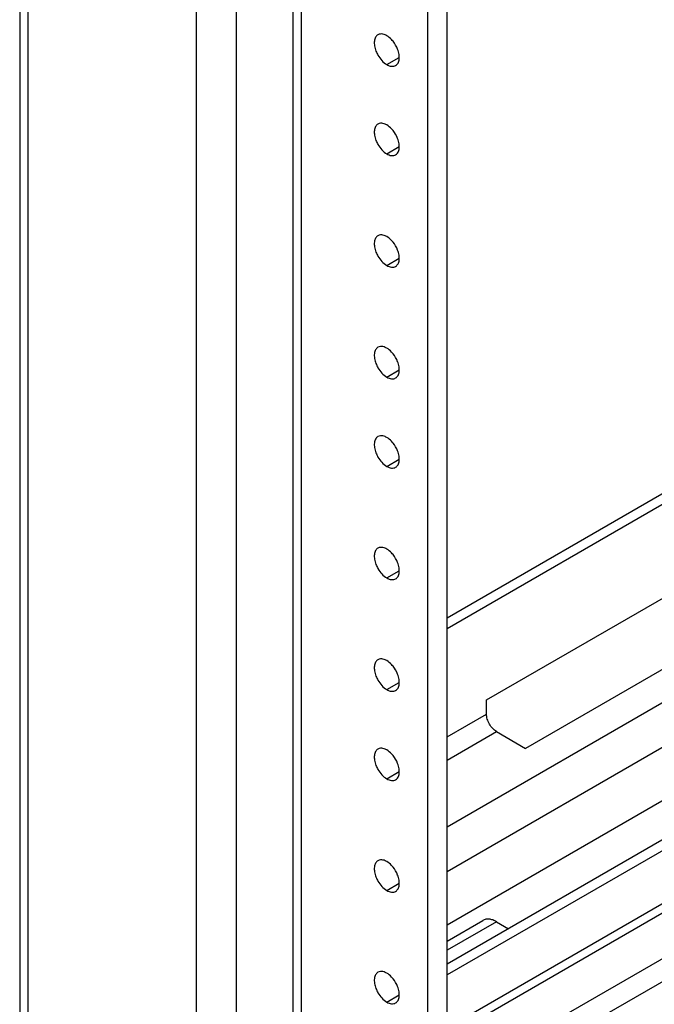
# Model space of a CAD drawing. Header units: inches. Extents: x 6 to 353, y 6 to 228.
# Tile 252 of 256: x 317.51 to 320.42, y 177.37 to 181.87. Entities that reach past the tile are written whole.
import ezdxf

# ---------------------------------------------------------------- set-up
doc = ezdxf.new("R2010")
doc.units = ezdxf.units.IN
doc.header["$LTSCALE"] = 19.946667
doc.header["$MEASUREMENT"] = 0
doc.layers.get('0').update_dxf_attribs({"linetype": 'CONTINUOUS'})
doc.layers.add('03_ALL_AXES', color=7, linetype='CONTINUOUS')

msp = doc.modelspace()

# ---------------------------------------------------------------- linework, layer by layer
at = {"color": 7, "linetype": 'Continuous'}
for p, q in [((317.5142, 203.6086), (317.5142, 150.3653)), ((317.552, 203.5894), (317.552, 150.3127)), ((318.3234, 151.4492), (318.3234, 201.5621)), ((318.5058, 177.2861), (318.5058, 201.5621)), ((318.7654, 151.5991), (318.7654, 201.4156)), ((318.8031, 151.6517), (318.8031, 201.3938)), ((319.3805, 151.41), (319.3805, 201.0604)), ((319.4689, 151.4611), (319.4689, 201.0094)), ((319.4689, 179.1331), (330.7465, 185.6442)), ((319.4689, 179.0841), (330.7889, 185.6197)), ((331.1885, 184.9424), (319.4689, 178.1762)), ((331.2768, 184.7893), (319.4689, 177.9721)), ((331.2768, 184.0749), (319.4689, 177.2576)), ((319.4689, 177.2154), (331.251, 184.0177)), ((330.8773, 183.5927), (319.4689, 177.0061)), ((330.9233, 183.5131), (319.4689, 176.9)), ((319.6492, 178.7579), (320.5331, 179.2682)), ((320.7122, 179.0465), (319.8283, 178.5362)), ((319.4689, 177.7296), (321.364, 178.8237)), ((319.6492, 178.6926), (319.6492, 178.7579)), ((319.4689, 178.5885), (319.6492, 178.6926)), ((321.3215, 178.6187), (319.4689, 177.5491)), ((319.4689, 178.4824), (319.6952, 178.613)), ((319.6952, 178.613), (319.8283, 178.5362)), ((321.364, 178.5942), (319.4689, 177.5001)), ((319.4689, 177.6551), (319.6327, 177.7496)), ((319.6952, 177.7434), (319.4689, 177.6128)), ((319.6952, 177.7434), (319.7503, 177.7116))]:
    msp.add_line(p, q, dxfattribs=at)
for points, knots in [([(319.6952, 178.613), (319.6887, 178.6168), (319.6763, 178.6272), (319.6619, 178.6469), (319.652, 178.6692), (319.6492, 178.6851), (319.6492, 178.6926)], [0, 0, 0, 0, 0.237222, 0.499999, 0.762776, 1, 1, 1, 1]), ([(319.6952, 177.7434), (319.6897, 177.7466), (319.6788, 177.7518), (319.662, 177.7558), (319.6463, 177.7555), (319.6368, 177.752), (319.6327, 177.7496)], [0, 0, 0, 0, 0.289537, 0.549107, 0.782244, 1, 1, 1, 1])]:
    msp.add_open_spline(points, degree=3, knots=knots, dxfattribs=at)
at = {"layer": '03_ALL_AXES', "color": 7, "linetype": 'Continuous'}
for p, q in [((319.1932, 181.6627), (319.2504, 181.6958)), ((319.1932, 181.2544), (319.2504, 181.2875)), ((319.1932, 180.7441), (319.2504, 180.7772)), ((319.1932, 180.2338), (319.2504, 180.2669)), ((319.1932, 179.8256), (319.2504, 179.8586)), ((319.1932, 179.3152), (319.2504, 179.3483)), ((319.1932, 178.8049), (319.2504, 178.838)), ((319.1932, 178.3967), (319.2504, 178.4297)), ((319.1932, 177.8864), (319.2504, 177.9194)), ((319.1932, 177.376), (319.2504, 177.4091))]:
    msp.add_line(p, q, dxfattribs=at)
for centre in [(319.1147, 181.6835), (319.1147, 181.2753), (319.1147, 180.765), (319.1147, 180.2546), (319.1147, 179.8464), (319.1147, 179.3361), (319.1147, 178.8258), (319.1147, 178.4175), (319.1147, 177.9072), (319.1147, 177.3969)]:
    msp.add_arc(centre, 0.1374, 21.222, 38.7783, dxfattribs=at)
for points in [[(319.1645, 181.8026), (319.1604, 181.8023), (319.1562, 181.801), (319.1527, 181.799)], [(319.1645, 181.3944), (319.1604, 181.394), (319.1562, 181.3928), (319.1527, 181.3907)], [(319.1645, 180.8841), (319.1604, 180.8837), (319.1562, 180.8825), (319.1527, 180.8804)], [(319.1645, 180.3737), (319.1604, 180.3734), (319.1562, 180.3722), (319.1527, 180.3701)], [(319.1645, 179.9655), (319.1604, 179.9651), (319.1562, 179.9639), (319.1527, 179.9618)], [(319.1645, 179.4552), (319.1604, 179.4548), (319.1562, 179.4536), (319.1527, 179.4515)], [(319.1645, 178.9449), (319.1604, 178.9445), (319.1562, 178.9433), (319.1527, 178.9412)], [(319.1645, 178.5366), (319.1604, 178.5363), (319.1562, 178.535), (319.1527, 178.533)], [(319.1645, 178.0263), (319.1604, 178.0259), (319.1562, 178.0247), (319.1527, 178.0226)], [(319.1645, 177.516), (319.1604, 177.5156), (319.1562, 177.5144), (319.1527, 177.5123)]]:
    msp.add_open_spline(points, degree=3, dxfattribs=at)
for points, knots in [([(319.1932, 181.795), (319.1908, 181.7963), (319.1819, 181.8008), (319.1717, 181.8033), (319.1645, 181.8026)], [0, 0, 0, 0, 0.277751, 1, 1, 1, 1]), ([(319.1527, 181.799), (319.1481, 181.7964), (319.1401, 181.7875), (319.1352, 181.7691), (319.1363, 181.7472), (319.1406, 181.7321), (319.1435, 181.7244)], [0, 0, 0, 0, 0.193683, 0.42071, 0.692082, 1, 1, 1, 1]), ([(319.2218, 181.7696), (319.2196, 181.7722), (319.2112, 181.7818), (319.2013, 181.7903), (319.1932, 181.795)], [0, 0, 0, 0, 0.26699, 1, 1, 1, 1]), ([(319.1435, 181.7244), (319.1461, 181.7179), (319.1577, 181.6939), (319.1761, 181.6725), (319.1932, 181.6627)], [0, 0, 0, 0, 0.262919, 1, 1, 1, 1]), ([(319.2336, 181.6587), (319.2382, 181.6613), (319.2462, 181.6701), (319.2511, 181.6885), (319.25, 181.7104), (319.2457, 181.7255), (319.2428, 181.7333)], [0, 0, 0, 0, 0.193683, 0.42071, 0.692082, 1, 1, 1, 1]), ([(319.1932, 181.6627), (319.1998, 181.6588), (319.2132, 181.6533), (319.2282, 181.6555), (319.2336, 181.6587)], [0, 0, 0, 0, 0.54998, 1, 1, 1, 1]), ([(319.1932, 181.3867), (319.1908, 181.3881), (319.1819, 181.3926), (319.1717, 181.395), (319.1645, 181.3944)], [0, 0, 0, 0, 0.277751, 1, 1, 1, 1]), ([(319.1527, 181.3907), (319.1481, 181.3881), (319.1401, 181.3793), (319.1352, 181.3609), (319.1363, 181.339), (319.1406, 181.3239), (319.1435, 181.3161)], [0, 0, 0, 0, 0.193683, 0.42071, 0.692082, 1, 1, 1, 1]), ([(319.2218, 181.3613), (319.2196, 181.364), (319.2112, 181.3736), (319.2013, 181.382), (319.1932, 181.3867)], [0, 0, 0, 0, 0.26699, 1, 1, 1, 1]), ([(319.1435, 181.3161), (319.1461, 181.3096), (319.1577, 181.2857), (319.1761, 181.2642), (319.1932, 181.2544)], [0, 0, 0, 0, 0.262919, 1, 1, 1, 1]), ([(319.2336, 181.2504), (319.2382, 181.253), (319.2462, 181.2618), (319.2511, 181.2803), (319.25, 181.3022), (319.2457, 181.3173), (319.2428, 181.325)], [0, 0, 0, 0, 0.193683, 0.42071, 0.692082, 1, 1, 1, 1]), ([(319.1932, 181.2544), (319.1998, 181.2506), (319.2132, 181.245), (319.2282, 181.2473), (319.2336, 181.2504)], [0, 0, 0, 0, 0.54998, 1, 1, 1, 1]), ([(319.1527, 180.8804), (319.1481, 180.8778), (319.1401, 180.869), (319.1352, 180.8505), (319.1363, 180.8287), (319.1406, 180.8135), (319.1435, 180.8058)], [0, 0, 0, 0, 0.193683, 0.42071, 0.692082, 1, 1, 1, 1]), ([(319.1932, 180.8764), (319.1908, 180.8778), (319.1819, 180.8822), (319.1717, 180.8847), (319.1645, 180.8841)], [0, 0, 0, 0, 0.277751, 1, 1, 1, 1]), ([(319.2218, 180.851), (319.2196, 180.8537), (319.2112, 180.8633), (319.2013, 180.8717), (319.1932, 180.8764)], [0, 0, 0, 0, 0.26699, 1, 1, 1, 1]), ([(319.2336, 180.7401), (319.2382, 180.7427), (319.2462, 180.7515), (319.2511, 180.77), (319.25, 180.7918), (319.2457, 180.807), (319.2428, 180.8147)], [0, 0, 0, 0, 0.193683, 0.42071, 0.692082, 1, 1, 1, 1]), ([(319.1435, 180.8058), (319.1461, 180.7993), (319.1577, 180.7754), (319.1761, 180.7539), (319.1932, 180.7441)], [0, 0, 0, 0, 0.262919, 1, 1, 1, 1]), ([(319.1932, 180.7441), (319.1998, 180.7403), (319.2132, 180.7347), (319.2282, 180.7369), (319.2336, 180.7401)], [0, 0, 0, 0, 0.54998, 1, 1, 1, 1]), ([(319.1527, 180.3701), (319.1481, 180.3675), (319.1401, 180.3587), (319.1352, 180.3402), (319.1363, 180.3183), (319.1406, 180.3032), (319.1435, 180.2955)], [0, 0, 0, 0, 0.193683, 0.42071, 0.692082, 1, 1, 1, 1]), ([(319.1932, 180.3661), (319.1908, 180.3675), (319.1819, 180.3719), (319.1717, 180.3744), (319.1645, 180.3737)], [0, 0, 0, 0, 0.277751, 1, 1, 1, 1]), ([(319.2218, 180.3407), (319.2196, 180.3433), (319.2112, 180.353), (319.2013, 180.3614), (319.1932, 180.3661)], [0, 0, 0, 0, 0.26699, 1, 1, 1, 1]), ([(319.1435, 180.2955), (319.1461, 180.289), (319.1577, 180.2651), (319.1761, 180.2436), (319.1932, 180.2338)], [0, 0, 0, 0, 0.262919, 1, 1, 1, 1]), ([(319.2336, 180.2298), (319.2382, 180.2324), (319.2462, 180.2412), (319.2511, 180.2597), (319.25, 180.2815), (319.2457, 180.2966), (319.2428, 180.3044)], [0, 0, 0, 0, 0.193683, 0.42071, 0.692082, 1, 1, 1, 1]), ([(319.1932, 180.2338), (319.1998, 180.2299), (319.2132, 180.2244), (319.2282, 180.2266), (319.2336, 180.2298)], [0, 0, 0, 0, 0.54998, 1, 1, 1, 1]), ([(319.1527, 179.9618), (319.1481, 179.9592), (319.1401, 179.9504), (319.1352, 179.932), (319.1363, 179.9101), (319.1406, 179.895), (319.1435, 179.8873)], [0, 0, 0, 0, 0.193683, 0.42071, 0.692082, 1, 1, 1, 1]), ([(319.1932, 179.9578), (319.1908, 179.9592), (319.1819, 179.9637), (319.1717, 179.9661), (319.1645, 179.9655)], [0, 0, 0, 0, 0.277751, 1, 1, 1, 1]), ([(319.2218, 179.9324), (319.2196, 179.9351), (319.2112, 179.9447), (319.2013, 179.9531), (319.1932, 179.9578)], [0, 0, 0, 0, 0.26699, 1, 1, 1, 1]), ([(319.1435, 179.8873), (319.1461, 179.8807), (319.1577, 179.8568), (319.1761, 179.8354), (319.1932, 179.8256)], [0, 0, 0, 0, 0.262919, 1, 1, 1, 1]), ([(319.2336, 179.8215), (319.2382, 179.8241), (319.2462, 179.833), (319.2511, 179.8514), (319.25, 179.8733), (319.2457, 179.8884), (319.2428, 179.8961)], [0, 0, 0, 0, 0.193683, 0.42071, 0.692082, 1, 1, 1, 1]), ([(319.1932, 179.8256), (319.1998, 179.8217), (319.2132, 179.8162), (319.2282, 179.8184), (319.2336, 179.8215)], [0, 0, 0, 0, 0.54998, 1, 1, 1, 1]), ([(319.1527, 179.4515), (319.1481, 179.4489), (319.1401, 179.4401), (319.1352, 179.4217), (319.1363, 179.3998), (319.1406, 179.3847), (319.1435, 179.3769)], [0, 0, 0, 0, 0.193683, 0.42071, 0.692082, 1, 1, 1, 1]), ([(319.1932, 179.4475), (319.1908, 179.4489), (319.1819, 179.4534), (319.1717, 179.4558), (319.1645, 179.4552)], [0, 0, 0, 0, 0.277751, 1, 1, 1, 1]), ([(319.2218, 179.4221), (319.2196, 179.4248), (319.2112, 179.4344), (319.2013, 179.4428), (319.1932, 179.4475)], [0, 0, 0, 0, 0.26699, 1, 1, 1, 1]), ([(319.1435, 179.3769), (319.1461, 179.3704), (319.1577, 179.3465), (319.1761, 179.3251), (319.1932, 179.3152)], [0, 0, 0, 0, 0.262919, 1, 1, 1, 1]), ([(319.2336, 179.3112), (319.2382, 179.3138), (319.2462, 179.3227), (319.2511, 179.3411), (319.25, 179.363), (319.2457, 179.3781), (319.2428, 179.3858)], [0, 0, 0, 0, 0.193683, 0.42071, 0.692082, 1, 1, 1, 1]), ([(319.1932, 179.3152), (319.1998, 179.3114), (319.2132, 179.3059), (319.2282, 179.3081), (319.2336, 179.3112)], [0, 0, 0, 0, 0.54998, 1, 1, 1, 1]), ([(319.1527, 178.9412), (319.1481, 178.9386), (319.1401, 178.9298), (319.1352, 178.9113), (319.1363, 178.8895), (319.1406, 178.8744), (319.1435, 178.8666)], [0, 0, 0, 0, 0.193683, 0.42071, 0.692082, 1, 1, 1, 1]), ([(319.1932, 178.9372), (319.1908, 178.9386), (319.1819, 178.9431), (319.1717, 178.9455), (319.1645, 178.9449)], [0, 0, 0, 0, 0.277751, 1, 1, 1, 1]), ([(319.2218, 178.9118), (319.2196, 178.9145), (319.2112, 178.9241), (319.2013, 178.9325), (319.1932, 178.9372)], [0, 0, 0, 0, 0.26699, 1, 1, 1, 1]), ([(319.2336, 178.8009), (319.2382, 178.8035), (319.2462, 178.8123), (319.2511, 178.8308), (319.25, 178.8527), (319.2457, 178.8678), (319.2428, 178.8755)], [0, 0, 0, 0, 0.193683, 0.42071, 0.692082, 1, 1, 1, 1]), ([(319.1435, 178.8666), (319.1461, 178.8601), (319.1577, 178.8362), (319.1761, 178.8147), (319.1932, 178.8049)], [0, 0, 0, 0, 0.262919, 1, 1, 1, 1]), ([(319.1932, 178.8049), (319.1998, 178.8011), (319.2132, 178.7955), (319.2282, 178.7978), (319.2336, 178.8009)], [0, 0, 0, 0, 0.54998, 1, 1, 1, 1]), ([(319.1527, 178.533), (319.1481, 178.5303), (319.1401, 178.5215), (319.1352, 178.5031), (319.1363, 178.4812), (319.1406, 178.4661), (319.1435, 178.4584)], [0, 0, 0, 0, 0.193683, 0.42071, 0.692082, 1, 1, 1, 1]), ([(319.1932, 178.5289), (319.1908, 178.5303), (319.1819, 178.5348), (319.1717, 178.5372), (319.1645, 178.5366)], [0, 0, 0, 0, 0.277751, 1, 1, 1, 1]), ([(319.2218, 178.5036), (319.2196, 178.5062), (319.2112, 178.5158), (319.2013, 178.5243), (319.1932, 178.5289)], [0, 0, 0, 0, 0.26699, 1, 1, 1, 1]), ([(319.1435, 178.4584), (319.1461, 178.4518), (319.1577, 178.4279), (319.1761, 178.4065), (319.1932, 178.3967)], [0, 0, 0, 0, 0.262919, 1, 1, 1, 1]), ([(319.2336, 178.3927), (319.2382, 178.3953), (319.2462, 178.4041), (319.2511, 178.4225), (319.25, 178.4444), (319.2457, 178.4595), (319.2428, 178.4672)], [0, 0, 0, 0, 0.193683, 0.42071, 0.692082, 1, 1, 1, 1]), ([(319.1932, 178.3967), (319.1998, 178.3928), (319.2132, 178.3873), (319.2282, 178.3895), (319.2336, 178.3927)], [0, 0, 0, 0, 0.54998, 1, 1, 1, 1]), ([(319.1527, 178.0226), (319.1481, 178.02), (319.1401, 178.0112), (319.1352, 177.9928), (319.1363, 177.9709), (319.1406, 177.9558), (319.1435, 177.9481)], [0, 0, 0, 0, 0.193683, 0.42071, 0.692082, 1, 1, 1, 1]), ([(319.1932, 178.0186), (319.1908, 178.02), (319.1819, 178.0245), (319.1717, 178.0269), (319.1645, 178.0263)], [0, 0, 0, 0, 0.277751, 1, 1, 1, 1]), ([(319.2218, 177.9932), (319.2196, 177.9959), (319.2112, 178.0055), (319.2013, 178.0139), (319.1932, 178.0186)], [0, 0, 0, 0, 0.26699, 1, 1, 1, 1]), ([(319.1435, 177.9481), (319.1461, 177.9415), (319.1577, 177.9176), (319.1761, 177.8962), (319.1932, 177.8864)], [0, 0, 0, 0, 0.262919, 1, 1, 1, 1]), ([(319.2336, 177.8824), (319.2382, 177.885), (319.2462, 177.8938), (319.2511, 177.9122), (319.25, 177.9341), (319.2457, 177.9492), (319.2428, 177.9569)], [0, 0, 0, 0, 0.193683, 0.42071, 0.692082, 1, 1, 1, 1]), ([(319.1932, 177.8864), (319.1998, 177.8825), (319.2132, 177.877), (319.2282, 177.8792), (319.2336, 177.8824)], [0, 0, 0, 0, 0.54998, 1, 1, 1, 1]), ([(319.1527, 177.5123), (319.1481, 177.5097), (319.1401, 177.5009), (319.1352, 177.4825), (319.1363, 177.4606), (319.1406, 177.4455), (319.1435, 177.4378)], [0, 0, 0, 0, 0.193683, 0.42071, 0.692082, 1, 1, 1, 1]), ([(319.1932, 177.5083), (319.1908, 177.5097), (319.1819, 177.5142), (319.1717, 177.5166), (319.1645, 177.516)], [0, 0, 0, 0, 0.277751, 1, 1, 1, 1]), ([(319.2218, 177.4829), (319.2196, 177.4856), (319.2112, 177.4952), (319.2013, 177.5036), (319.1932, 177.5083)], [0, 0, 0, 0, 0.26699, 1, 1, 1, 1]), ([(319.1435, 177.4378), (319.1461, 177.4312), (319.1577, 177.4073), (319.1761, 177.3859), (319.1932, 177.376)], [0, 0, 0, 0, 0.262919, 1, 1, 1, 1]), ([(319.2336, 177.372), (319.2382, 177.3746), (319.2462, 177.3835), (319.2511, 177.4019), (319.25, 177.4238), (319.2457, 177.4389), (319.2428, 177.4466)], [0, 0, 0, 0, 0.193683, 0.42071, 0.692082, 1, 1, 1, 1]), ([(319.1932, 177.376), (319.1998, 177.3722), (319.2132, 177.3667), (319.2282, 177.3689), (319.2336, 177.372)], [0, 0, 0, 0, 0.54998, 1, 1, 1, 1])]:
    msp.add_open_spline(points, degree=3, knots=knots, dxfattribs=at)

doc.saveas('drawing.dxf')
